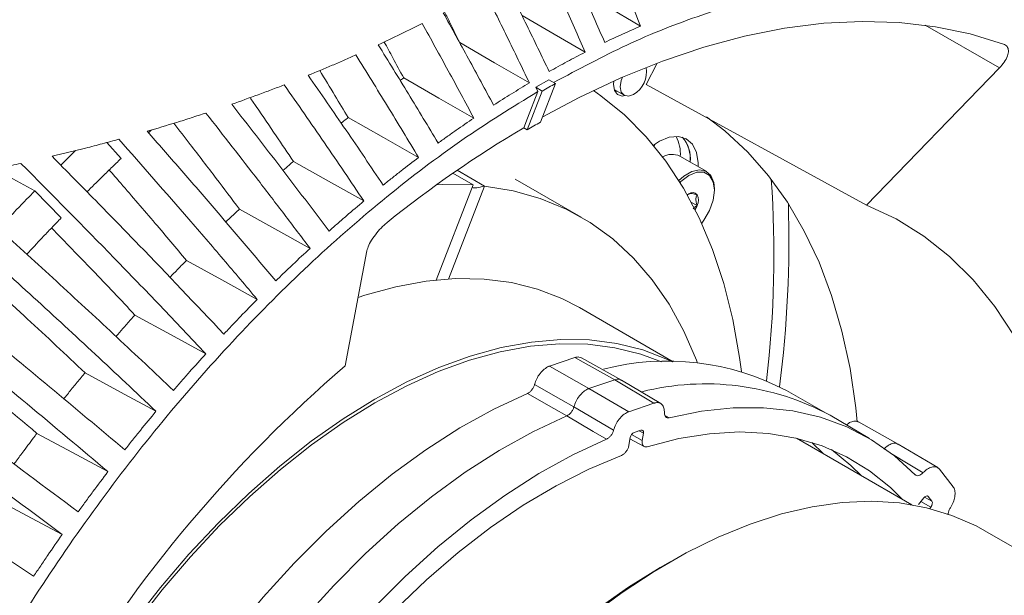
# Model space of a CAD drawing. Header units: millimetres. Extents: x 0 to 1118, y 0 to 864.
# Tile 226 of 256: x 262 to 288, y 656 to 672. Entities that reach past the tile are written whole.
import ezdxf

# ---------------------------------------------------------------- set-up
doc = ezdxf.new("R2010")
doc.units = ezdxf.units.MM

msp = doc.modelspace()

# ---------------------------------------------------------------- linework, layer by layer
at = {"color": 9, "linetype": 'Continuous', "lineweight": 0}
for p, q in [((288.3272, 670.5929), (286.3321, 671.7398)), ((278.0069, 662.2243), (276.9354, 662.8221)), ((276.2581, 662.5925), (277.3116, 661.9888)), ((279.0567, 661.5974), (278.0069, 662.2243)), ((277.3116, 661.9888), (278.3794, 661.3679)), ((279.3446, 661.2776), (279.4669, 661.2047)), ((278.4549, 660.7534), (278.742, 660.5932)), ((278.7745, 660.7941), (278.6583, 660.8589)), ((286.3147, 659.0778), (286.5134, 658.9652)), ((286.4155, 659.0919), (286.3856, 659.1087)), ((286.4846, 658.8081), (286.2191, 658.9586))]:
    msp.add_line(p, q, dxfattribs=at)
at = {"color": 7, "linetype": 'Continuous', "lineweight": 15}
for p, q in [((278.8491, 670.1495), (279.1416, 670.721)), ((288.3272, 670.5929), (284.7613, 666.9142)), ((275.8859, 670.0723), (276.2393, 670.2764)), ((276.4132, 670.176), (276.0135, 669.1385)), ((276.2393, 670.2764), (276.4132, 670.176)), ((284.7613, 666.9142), (278.8491, 670.1495)), ((275.66, 668.9344), (276.0597, 669.9719)), ((275.9399, 669.9595), (275.8859, 670.0723)), ((275.8859, 670.0723), (276.0597, 669.9719)), ((277.9904, 670.013), (278.2584, 669.8583)), ((278.0091, 669.9624), (278.0622, 669.9715)), ((265.5819, 668.9285), (265.4964, 668.8501)), ((275.5659, 668.9887), (275.66, 668.9344)), ((264.3832, 668.5911), (264.7622, 668.1628)), ((263.5401, 668.3754), (263.1416, 667.9857)), ((280.4718, 667.8107), (279.7497, 668.2275)), ((274.2036, 667.4515), (273.6603, 667.7652)), ((273.7778, 667.8467), (274.5098, 667.4241)), ((277.1024, 666.5919), (275.3346, 667.6124)), ((262.4468, 667.2925), (263.1585, 666.5716)), ((274.2036, 667.4515), (273.2145, 664.9023)), ((274.5098, 667.4241), (273.5418, 664.9291)), ((280.6816, 667.3134), (280.6816, 667.3471)), ((280.0639, 666.9849), (280.2158, 666.8972)), ((270.7739, 662.5994), (271.3554, 665.6818)), ((279.5752, 662.7106), (277.0567, 664.1646)), ((276.9354, 662.8221), (276.2581, 662.5925)), ((278.1832, 662.2175), (277.1117, 662.8152)), ((277.3116, 661.9888), (278.0069, 662.2243)), ((279.2374, 661.5881), (278.1876, 662.215)), ((283.6785, 661.3331), (282.6114, 661.9341)), ((279.0567, 661.5974), (278.3794, 661.3679)), ((284.8391, 660.648), (283.785, 661.2717)), ((285.6081, 660.5001), (284.5444, 661.096)), ((278.4188, 660.6736), (278.3863, 660.4727)), ((278.4142, 660.645), (278.7911, 660.4346)), ((278.7059, 660.8751), (278.5233, 660.8132)), ((278.742, 660.5932), (278.7745, 660.7941)), ((285.9732, 658.8728), (282.8782, 660.6595)), ((283.6019, 660.2418), (283.2951, 660.546)), ((286.6695, 659.8692), (285.6119, 660.4979)), ((287.0816, 659.3552), (286.7186, 659.8254)), ((286.2939, 659.055), (286.1568, 658.8783)), ((286.5134, 658.9652), (286.4155, 659.0919)), ((286.456, 658.7713), (286.4846, 658.8081)), ((307.9411, 646.624), (287.9297, 658.1764)), ((279.491, 657.3398), (279.2258, 657.1867))]:
    msp.add_line(p, q, dxfattribs=at)
at = {"color": 7, "linetype": 'Continuous', "lineweight": 15, "flags": 128}
for points in [[(277.1539, 672.6189), (277.7575, 672.2637), (278.6924, 671.7135)], [(275.5173, 671.9988), (276.2706, 671.5596), (277.2076, 671.0132)], [(276.0624, 669.2733), (277.048, 669.7964), (278.1725, 670.3249), (279.2893, 670.7765), (280.395, 671.1499), (281.4862, 671.4439), (282.5594, 671.6575), (283.6113, 671.7902), (284.6386, 671.8415), (285.638, 671.8112), (286.6064, 671.6994), (287.5408, 671.5066), (288.4383, 671.2332)], [(273.8451, 671.2707), (274.7771, 670.7322), (275.7162, 670.1896)], [(272.3433, 670.3243), (273.2844, 669.7855), (274.2255, 669.2468)], [(277.9853, 670.2361), (277.9764, 670.1553), (277.9988, 669.9869), (278.0796, 669.8759), (278.2065, 669.8392), (278.2759, 669.8495)], [(278.2117, 670.342), (278.1818, 670.2589), (278.1549, 670.0872), (278.1818, 669.9465), (278.2584, 669.8583), (278.3731, 669.836), (278.5084, 669.883)], [(275.5659, 668.9887), (275.6637, 669.2425), (275.9399, 669.9594)], [(277.4353, 669.9867), (277.6362, 669.846), (278.2669, 669.3332), (278.848, 668.7471), (279.3769, 668.09), (279.8516, 667.3645), (280.2701, 666.5738), (280.6308, 665.7208), (280.932, 664.8093), (281.1728, 663.8427), (281.3519, 662.8252), (281.4015, 662.4449)], [(278.0042, 669.9733), (278.018, 669.9743), (278.0491, 669.9791)], [(270.8568, 669.259), (271.7998, 668.7242), (272.7429, 668.1892)], [(284.5122, 661.0977), (284.4729, 661.4718), (284.3174, 662.5262), (284.1005, 663.5318), (283.823, 664.4845), (283.4859, 665.3807), (283.0906, 666.2168), (282.6386, 666.9898), (282.1316, 667.6965), (281.5717, 668.3342), (280.9611, 668.9004), (280.4648, 669.2813)], [(280.2395, 667.9448), (280.2397, 668.0479), (280.1959, 668.3254), (280.0883, 668.544), (279.9236, 668.69), (279.7122, 668.7541), (279.4673, 668.7323), (279.2044, 668.626), (279.0417, 668.522)], [(279.0654, 668.4933), (279.0765, 668.5336), (279.0807, 668.5496)], [(269.3855, 668.0844), (270.3304, 667.5533), (271.2754, 667.0222)], [(262.4468, 667.2925), (261.8582, 667.6146), (261.3664, 667.8837)], [(279.7249, 667.5734), (279.8589, 667.6897), (280.0723, 667.8129), (280.2763, 667.858), (280.4526, 667.821), (280.5857, 667.7051), (280.6636, 667.5207), (280.6816, 667.3471)], [(280.3379, 666.428), (280.3985, 666.5084), (280.5504, 666.7715), (280.648, 667.0489), (280.6816, 667.3134), (280.648, 667.539), (280.5504, 667.7038), (280.3985, 667.7915), (280.207, 667.7937), (279.9948, 667.71), (279.7826, 667.5486), (279.7562, 667.5228)], [(273.2291, 667.4592), (273.3965, 667.4661), (274.2036, 667.4515)], [(274.5098, 667.4241), (275.2761, 667.2977), (276.0068, 667.0912), (276.6984, 666.8058), (277.3477, 666.4426), (277.9515, 666.0035), (278.5071, 665.4906), (279.0118, 664.9061), (279.4632, 664.2529), (279.8592, 663.5342), (280.1979, 662.7531), (280.2276, 662.6744)], [(279.9948, 667.2116), (279.9615, 667.1898), (279.9548, 667.1849)], [(267.9366, 666.806), (268.8834, 666.2787), (269.8302, 665.7515)], [(284.7613, 666.9142), (285.5544, 666.5404), (286.2982, 666.0794), (286.9894, 665.5332), (287.6249, 664.904), (288.2019, 664.1947), (288.7179, 663.4084), (289.1707, 662.5486), (289.5582, 661.6189), (289.8788, 660.6236), (290.131, 659.5668), (290.3139, 658.4534), (290.4264, 657.288), (290.4551, 656.7185)], [(266.5172, 665.4301), (267.4658, 664.9066), (268.4144, 664.3831)], [(277.0567, 664.1646), (276.5897, 664.4055), (275.9296, 664.6587), (275.2313, 664.8325), (274.4983, 664.9259), (273.7347, 664.9385), (272.9444, 664.8701), (272.1317, 664.7211), (271.3009, 664.4923), (271.1184, 664.4321)], [(265.1341, 663.9635), (266.0844, 663.4437), (267.0347, 662.9238)], [(279.5486, 662.7109), (279.4181, 662.7726), (278.7581, 663.0259), (278.0597, 663.1997), (277.3267, 663.2931), (276.5631, 663.3057), (275.7728, 663.2372), (274.9601, 663.0883), (274.1293, 662.8595), (273.2849, 662.5521), (272.4314, 662.1678), (271.5733, 661.7087), (270.7152, 661.1771), (269.8617, 660.5759), (269.0173, 659.9083), (268.1865, 659.1779), (267.3738, 658.3886), (266.5835, 657.5446), (265.8199, 656.6504), (265.0869, 655.7107)], [(279.2586, 662.7073), (278.704, 662.9139), (278.0109, 663.0864), (277.2835, 663.1791), (276.5256, 663.1916), (275.7412, 663.1237), (274.9346, 662.9758), (274.1101, 662.7487), (273.2721, 662.4437), (272.425, 662.0623), (271.5733, 661.6066), (270.7217, 661.079), (269.8745, 660.4823), (269.0365, 659.8198), (268.212, 659.0949), (267.4054, 658.3115), (266.6211, 657.4738), (265.8631, 656.5863), (265.1357, 655.6537)], [(263.7939, 662.4134), (264.7459, 661.8971), (265.6979, 661.3808)], [(267.776, 655.4243), (268.5751, 656.3933), (269.4048, 657.3096), (270.2605, 658.168), (271.1374, 658.9637), (272.0306, 659.6923), (272.9351, 660.3497), (273.8458, 660.9322), (274.7576, 661.4366), (275.6655, 661.86)], [(279.4669, 661.2047), (280.3351, 661.3831), (281.1799, 661.474), (281.9966, 661.4768), (282.7808, 661.3916), (283.5279, 661.2188), (284.2338, 660.9594), (284.8945, 660.6148), (285.5064, 660.187), (286.0659, 659.6784)], [(276.719, 661.2554), (275.8122, 660.8319), (274.9016, 660.3277), (273.9921, 659.7456), (273.0888, 659.0889), (272.1967, 658.3613), (271.321, 657.5667), (270.4663, 656.7097), (269.6375, 655.795), (268.8392, 654.8277)], [(262.5032, 660.7873), (263.4568, 660.2744), (264.4104, 659.7615)], [(269.8973, 654.1997), (270.6964, 655.1687), (271.5261, 656.085), (272.3818, 656.9434), (273.2587, 657.7391), (274.1519, 658.4677), (275.0564, 659.1251), (275.9671, 659.7076), (276.879, 660.212), (277.7868, 660.6354)], [(285.7232, 659.0172), (285.4046, 659.3322), (284.8402, 659.7864), (284.2266, 660.1609), (283.5671, 660.4535), (282.8656, 660.6625), (282.1261, 660.7867), (281.3527, 660.8256), (280.5498, 660.7787), (279.7221, 660.6465), (278.8741, 660.4297)], [(278.1826, 660.1953), (277.3105, 659.8294), (276.4319, 659.3834), (275.5518, 658.8599), (274.6752, 658.262), (273.8071, 657.593), (272.9524, 656.8567), (272.1159, 656.0572), (271.3025, 655.1992), (270.5168, 654.2875), (269.7632, 653.3273)], [(284.6241, 659.6517), (284.3409, 659.9298), (283.8224, 660.3522)], [(261.268, 659.0932), (262.2231, 658.5836), (263.1783, 658.074)], [(287.9297, 658.1764), (287.6988, 658.3026), (287.0523, 658.587), (286.3664, 658.7932), (285.6447, 658.9199), (284.8909, 658.9666), (284.109, 658.9329), (283.3029, 658.8191), (282.4771, 658.6258), (281.6356, 658.3539), (280.783, 658.0049), (279.9237, 657.5806), (279.0621, 657.0832), (278.2028, 656.5154), (277.3502, 655.88)], [(279.2258, 657.1867), (278.3761, 656.6602), (277.529, 656.0635), (276.6909, 655.401), (275.8664, 654.6761), (275.0598, 653.8927), (274.2755, 653.055), (273.5176, 652.1675), (272.7901, 651.2349), (272.097, 650.2622), (271.442, 649.2545), (270.8284, 648.2173), (270.2597, 647.156), (269.7389, 646.0764), (269.2686, 644.9842), (268.8516, 643.8852), (268.4898, 642.7853), (268.1854, 641.6904), (267.9399, 640.6063), (267.7546, 639.5387), (267.6305, 638.4935), (267.5683, 637.4761), (267.5605, 636.9795)]]:
    msp.add_lwpolyline(points, dxfattribs=at)
at = {"color": 9, "linetype": 'Continuous', "lineweight": 0, "flags": 128}
for points in [[(276.9083, 661.4967), (276.5571, 661.6981), (275.8548, 662.1011)], [(276.719, 661.2554), (276.3678, 661.4569), (275.6655, 661.86)], [(277.9762, 660.8764), (277.6202, 661.0832), (276.9083, 661.4967)], [(277.7868, 660.6354), (277.4309, 660.842), (276.719, 661.2554)], [(286.2789, 659.7327), (285.9262, 659.9421), (285.4012, 660.2539)]]:
    msp.add_lwpolyline(points, dxfattribs=at)
at = {"color": 7, "linetype": 'Continuous', "lineweight": 15}
for centre, radius, start, end in [((278.1593, 670.4867), 0.6974, 300.03984, 9.86427), ((290.418, 645.5081), 28.3661, 119.58502, 120.40961), ((289.312, 645.6941), 26.9535, 119.56341, 120.43122), ((291.3414, 642.3208), 30.9846, 120.60647, 128.8608), ((278.7818, 668.2987), 0.9835, 355.42672, 27.75158), ((279.1576, 668.1592), 0.8747, 353.9684, 41.1441), ((279.1963, 668.1714), 0.8376, 352.85709, 42.25542), ((279.5432, 667.7915), 0.4825, 64.65795, 121.26905), ((253.6465, 665.5732), 28.628, 353.23382, 4.07249), ((280.0952, 667.0887), 0.1587, 40.533, 129.24794), ((279.9211, 667.0445), 0.3294, 333.43659, 26.56341), ((279.641, 667.1212), 0.6169, 327.82236, 338.70431), ((294.5627, 634.8936), 36.5174, 130.65005, 167.77709), ((279.4094, 655.8788), 6.8497, 62.1309, 104.3878), ((280.4435, 655.0824), 7.0337, 61.63605, 104.04865)]:
    msp.add_arc(centre, radius, start, end, dxfattribs=at)
at = {"color": 9, "linetype": 'Continuous', "lineweight": 0}
msp.add_arc((252.2275, 665.9615), 30.4511, 352.59103, 1.86512, dxfattribs=at)
at = {"color": 7, "linetype": 'Continuous', "lineweight": 15}
for centre, major_axis, ratio, start_param, end_param in [((274.5556, 667.5321), (0.3816, 0.1344), 0.2184431, 3.3267049, 4.5157183), ((278.5054, 660.7029), (0.0625, 0.1083), 0.5774219, 0.581703, 2.1524232), ((278.688, 660.7648), (0.0625, 0.1083), 0.5773412, 5.2941524, 6.8648726), ((286.3403, 658.9949), (0.0625, 0.1083), 0.5773618, 6.0503635, 7.6210837), ((286.4382, 658.8682), (0.0625, 0.1083), 0.5774013, 4.4797033, 6.0504235)]:
    msp.add_ellipse(centre, major_axis=major_axis, ratio=ratio, start_param=start_param, end_param=end_param, dxfattribs=at)
at = {"color": 9, "linetype": 'Continuous', "lineweight": 0}
for points, knots in [([(227.6431, 666.9455), (228.0817, 667.1827), (228.959, 667.6572), (230.536, 668.3357), (232.3459, 668.9835), (234.3964, 669.5779), (236.5168, 670.0855), (238.8547, 670.5531), (241.4024, 670.9784), (244.6523, 671.4427), (248.4277, 671.9186), (251.9909, 672.3798), (254.8184, 672.8055), (256.9201, 673.1652), (258.9945, 673.5766), (261.031, 674.0487), (263.0195, 674.5873), (264.9467, 675.196), (266.8033, 675.8726), (268.5819, 676.6157), (270.2771, 677.4208), (271.8865, 678.2834), (273.4061, 679.1983), (274.8357, 680.1599), (276.1761, 681.163), (277.4305, 682.2016), (278.9953, 683.6268), (280.77, 685.4711), (282.6853, 687.7468), (284.4716, 690.0563), (286.2026, 692.3793), (287.937, 694.7018), (289.7202, 697.0122), (291.5834, 699.3024), (293.5543, 701.5629), (295.654, 703.7857), (297.9021, 705.9605), (300.3213, 708.076), (302.9364, 710.1137), (305.2918, 711.7339), (306.8196, 712.6438), (307.3281, 712.9466)], [0, 0, 0, 0, 0.0151052, 0.0302135, 0.0493734, 0.0685948, 0.0878524, 0.1070619, 0.1307912, 0.1545261, 0.1912488, 0.2279761, 0.2463529, 0.2647277, 0.2830942, 0.3014952, 0.3198943, 0.3383011, 0.3567075, 0.3750776, 0.393479, 0.4118812, 0.4302759, 0.4486715, 0.4670576, 0.4854449, 0.5038098, 0.5405501, 0.5772798, 0.614004, 0.6507265, 0.6874493, 0.7241836, 0.7609161, 0.7976672, 0.8344158, 0.8711927, 0.9079655, 0.9448022, 0.9816286, 1, 1, 1, 1]), ([(307.5781, 712.6827), (307.5781, 712.6827), (307.0652, 712.3867), (305.5559, 711.4831), (303.1989, 709.8836), (300.5917, 707.8631), (298.1746, 705.7644), (295.9267, 703.6038), (293.8256, 701.3943), (291.8512, 699.1457), (289.983, 696.8667), (288.1929, 694.5662), (286.45, 692.2526), (284.7082, 689.9366), (282.9092, 687.632), (280.9793, 685.3586), (279.1918, 683.5141), (277.6161, 682.0871), (276.353, 681.0463), (275.0037, 680.0402), (273.5649, 679.0754), (272.0357, 678.1567), (270.4163, 677.2903), (268.7108, 676.481), (266.9216, 675.7336), (265.0541, 675.0524), (263.1163, 674.4389), (261.1174, 673.8952), (259.0714, 673.4175), (256.9888, 673.0004), (254.8805, 672.6344), (252.0481, 672.2002), (248.484, 671.7276), (244.714, 671.2386), (241.4752, 670.7621), (238.9446, 670.3271), (236.6281, 669.8505), (234.533, 669.335), (232.5082, 668.7322), (230.7261, 668.0774), (229.1784, 667.394), (228.3207, 666.9186), (227.8919, 666.6809)], [0, 0, 0, 0, 0.0000001, 0.0182549, 0.0549227, 0.0916009, 0.1282775, 0.1649582, 0.2016499, 0.2383441, 0.2750562, 0.3117701, 0.348506, 0.3852707, 0.4220717, 0.4589178, 0.4958144, 0.5142712, 0.5327612, 0.55125, 0.5697591, 0.5882671, 0.6067898, 0.6253117, 0.6438065, 0.6623381, 0.6808701, 0.6993857, 0.7179031, 0.7363699, 0.7548217, 0.7732755, 0.8100823, 0.8468029, 0.8704662, 0.8941239, 0.9131571, 0.9322387, 0.9512837, 0.9702671, 0.985135, 1, 1, 1, 1]), ([(228.2154, 666.1204), (228.5725, 666.325), (229.2867, 666.734), (230.6716, 667.3906), (232.3805, 668.0696), (234.4398, 668.7285), (236.5775, 669.291), (238.908, 669.8012), (241.4203, 670.2602), (244.6225, 670.7618), (248.3729, 671.2771), (251.9352, 671.7696), (254.7671, 672.215), (256.8773, 672.5865), (258.9619, 673.0064), (261.0113, 673.4825), (263.014, 674.0219), (264.9592, 674.628), (266.8385, 675.3005), (268.6416, 676.038), (270.3626, 676.8357), (271.998, 677.6898), (273.5452, 678.5953), (275.0042, 679.5472), (276.3749, 680.5401), (277.6599, 681.5677), (278.8699, 682.6305), (280.0109, 683.7237), (281.4486, 685.2133), (283.0936, 687.1035), (284.617, 689.0162), (286.6798, 691.6902), (288.6981, 694.3736), (291.1301, 697.409), (293.0412, 699.6604), (295.0669, 701.879), (297.2266, 704.0536), (299.5438, 706.1797), (302.0349, 708.2171), (304.3166, 709.9259), (306.2819, 711.1039), (307.3715, 711.9697), (307.9014, 712.1227), (307.9014, 712.1227)], [0, 0, 0, 0, 0.0124156, 0.0248326, 0.0442888, 0.0638163, 0.0833864, 0.102901, 0.1261536, 0.1494116, 0.1861517, 0.2229768, 0.2414386, 0.2598986, 0.2784059, 0.2969111, 0.3154101, 0.3339501, 0.3524897, 0.3710264, 0.3895636, 0.4080613, 0.4265798, 0.4450991, 0.4635997, 0.4821013, 0.5005705, 0.5193186, 0.5380678, 0.575411, 0.6122364, 0.6306344, 0.7041537, 0.7408818, 0.7776078, 0.8142993, 0.8510028, 0.8877028, 0.9243996, 0.9610885, 0.980545, 0.9999999, 1, 1, 1, 1]), ([(308.0039, 711.7743), (307.4682, 711.4621), (306.3967, 710.8375), (304.4347, 709.5569), (302.1658, 707.9137), (299.6834, 705.8735), (297.3746, 703.7657), (295.2213, 701.6033), (293.201, 699.3983), (291.2941, 697.1602), (288.8657, 694.1421), (286.8486, 691.4746), (284.7844, 688.8156), (283.2579, 686.9118), (281.6081, 685.0293), (280.1655, 683.544), (279.0199, 682.4529), (277.8049, 681.3912), (276.5142, 680.3637), (275.1373, 679.3699), (273.6716, 678.4165), (272.1172, 677.5089), (270.4742, 676.6522), (268.7451, 675.8514), (266.9333, 675.1104), (265.0453, 674.434), (263.0914, 673.8233), (261.0804, 673.2787), (259.0232, 672.7966), (256.9321, 672.3701), (254.8162, 671.9912), (251.98, 671.5356), (248.4163, 671.0293), (244.6685, 670.4981), (241.4723, 669.9821), (238.9691, 669.5114), (236.649, 668.9898), (234.5227, 668.4167), (232.4731, 667.7467), (230.771, 667.0584), (229.3906, 666.3942), (228.6779, 665.9817), (228.3216, 665.7755)], [0, 0, 0, 0, 0.01939954, 0.03880048, 0.0754075, 0.11202221, 0.14866039, 0.18530191, 0.22194391, 0.25863451, 0.29532703, 0.36883047, 0.38723704, 0.42409938, 0.46151078, 0.48031027, 0.49910859, 0.51763836, 0.53620946, 0.55477945, 0.57337714, 0.59197392, 0.61055461, 0.62917845, 0.64780181, 0.66642839, 0.68505539, 0.70363641, 0.72221131, 0.74078831, 0.75929392, 0.77780134, 0.81465962, 0.85137247, 0.87456699, 0.89775613, 0.91715455, 0.93660682, 0.95601766, 0.97535942, 0.98768047, 1, 1, 1, 1])]:
    msp.add_open_spline(points, degree=3, knots=knots, dxfattribs=at)
at = {"color": 7, "linetype": 'Continuous', "lineweight": 15}
for points, knots in [([(278.6924, 671.7135), (278.5986, 671.9571), (278.411, 672.4442), (278.0335, 673.4176), (277.7484, 674.1469), (277.5583, 674.6331)], [0, 0, 0, 0, 0.25001, 0.5000225, 1, 1, 1, 1]), ([(276.5716, 673.9487), (276.6693, 673.7263), (276.8648, 673.2813), (277.254, 672.3908), (277.5432, 671.722), (277.736, 671.2762)], [0, 0, 0, 0, 0.2500146, 0.5000286, 1, 1, 1, 1]), ([(277.2076, 671.0132), (277.1138, 671.2309), (276.9264, 671.6665), (276.5489, 672.5367), (276.2632, 673.1884), (276.0728, 673.6229)], [0, 0, 0, 0, 0.2500165, 0.5000326, 1, 1, 1, 1]), ([(275.0345, 672.9835), (275.1364, 672.7765), (275.34, 672.3624), (275.7451, 671.5336), (276.0458, 670.911), (276.2462, 670.4959)], [0, 0, 0, 0, 0.2500197, 0.500039, 1, 1, 1, 1]), ([(276.3785, 670.2071), (277.0293, 670.5554), (278.3595, 671.2672), (280.3483, 672.0483), (282.3264, 672.6143), (284.261, 672.9282), (286.1326, 672.9867), (287.921, 672.7812), (289.5958, 672.3137), (291.1408, 671.5886), (292.5411, 670.6129), (293.7832, 669.396), (294.8551, 667.9496), (295.7466, 666.2876), (296.4491, 664.4261), (296.9555, 662.3828), (297.2624, 660.178), (297.3611, 657.8309), (297.2743, 655.4279), (297.0509, 653.7717), (296.9432, 652.973)], [0, 0, 0, 0, 0.05267363, 0.10764442, 0.1626152, 0.21758599, 0.27374765, 0.32990931, 0.38607097, 0.44223263, 0.4983943, 0.55455594, 0.6107176, 0.66687924, 0.7230409, 0.77920257, 0.83536422, 0.89152588, 0.94768754, 1, 1, 1, 1]), ([(275.7162, 670.1896), (275.6163, 670.3971), (275.4165, 670.8123), (275.014, 671.6416), (274.709, 672.2626), (274.5057, 672.6765)], [0, 0, 0, 0, 0.250023, 0.5000457, 1, 1, 1, 1]), ([(273.4039, 672.0738), (273.5175, 671.8675), (273.7447, 671.455), (274.1964, 670.6292), (274.5312, 670.0086), (274.7544, 669.595)], [0, 0, 0, 0, 0.250027, 0.5000543, 1, 1, 1, 1]), ([(273.442, 672.0942), (273.4903, 671.9948), (273.6108, 671.7468), (273.7303, 671.4985), (273.802, 671.3496)], [0, 0, 0, 0, 0.4006636, 1, 1, 1, 1]), ([(272.8421, 671.7843), (272.7451, 671.7356), (272.5511, 671.6382), (272.1593, 671.4462), (271.8605, 671.3057), (271.6613, 671.212)], [0, 0, 0, 0, 0.2500671, 0.5001337, 1, 1, 1, 1]), ([(274.2255, 669.2468), (274.1115, 669.4586), (273.8835, 669.8824), (273.4236, 670.7287), (273.0747, 671.3621), (272.8421, 671.7843)], [0, 0, 0, 0, 0.25003182, 0.50006351, 1, 1, 1, 1]), ([(277.736, 671.2762), (277.8162, 671.3146), (277.9765, 671.3915), (278.2955, 671.5395), (278.5339, 671.644), (278.6924, 671.7135)], [0, 0, 0, 0, 0.2509349, 0.5018696, 1, 1, 1, 1]), ([(271.6613, 671.212), (271.7967, 670.9929), (272.0674, 670.5546), (272.6051, 669.677), (273.0029, 669.0174), (273.2681, 668.5776)], [0, 0, 0, 0, 0.2500414, 0.5000816, 1, 1, 1, 1]), ([(271.8217, 671.2881), (271.899, 671.1462), (272.0737, 670.8251), (272.2468, 670.5036), (272.3433, 670.3243)], [0, 0, 0, 0, 0.4422492, 1, 1, 1, 1]), ([(288.4383, 671.2332), (288.4731, 671.214), (288.5426, 671.1757), (288.5752, 671.0596), (288.5492, 670.9136), (288.4658, 670.7501), (288.3722, 670.644), (288.3272, 670.5929)], [0, 0, 0, 0, 0.1959728, 0.391775, 0.5924026, 0.8040634, 1, 1, 1, 1]), ([(271.0624, 670.9394), (270.9571, 670.8928), (270.7465, 670.7996), (270.3213, 670.6163), (269.9974, 670.4828), (269.7815, 670.3939)], [0, 0, 0, 0, 0.25007496, 0.50014987, 1, 1, 1, 1]), ([(272.7429, 668.1892), (272.6046, 668.419), (272.328, 668.8784), (271.7696, 669.7957), (271.3453, 670.482), (271.0624, 670.9394)], [0, 0, 0, 0, 0.2500474, 0.500094, 1, 1, 1, 1]), ([(276.2462, 670.4959), (276.3267, 670.541), (276.4876, 670.6311), (276.8082, 670.8057), (277.0481, 670.9303), (277.2076, 671.0132)], [0, 0, 0, 0, 0.2509347, 0.5018694, 1, 1, 1, 1]), ([(270.0907, 670.5226), (270.2269, 670.2993), (270.4836, 669.8785), (270.7375, 669.4569), (270.8568, 669.259)], [0, 0, 0, 0, 0.5305452, 1, 1, 1, 1]), ([(269.7815, 670.3939), (269.9513, 670.149), (270.2911, 669.6592), (270.9652, 668.6783), (271.4628, 667.9406), (271.7944, 667.4489)], [0, 0, 0, 0, 0.25006306, 0.50012519, 1, 1, 1, 1]), ([(272.3433, 670.3243), (272.3236, 670.311), (272.2918, 670.2895), (272.2599, 670.2675), (272.2478, 670.2591)], [0, 0, 0, 0, 0.61820741, 1, 1, 1, 1]), ([(274.7544, 669.595), (274.8348, 669.6464), (274.9956, 669.7494), (275.3162, 669.9497), (275.5565, 670.0938), (275.7162, 670.1896)], [0, 0, 0, 0, 0.2509344, 0.501869, 1, 1, 1, 1]), ([(257.3195, 623.3612), (257.0416, 623.8551), (256.458, 624.8923), (255.7863, 626.7086), (255.2771, 628.7487), (254.9718, 630.9546), (254.8693, 633.3002), (254.9717, 635.7643), (255.2776, 638.3226), (255.7843, 640.9508), (256.4867, 643.6233), (257.3782, 646.3146), (258.4502, 648.9987), (259.6923, 651.6497), (261.0926, 654.2421), (262.6375, 656.751), (264.3123, 659.1522), (266.1008, 661.4226), (267.9724, 663.525), (269.907, 665.4447), (271.885, 667.1629), (273.902, 668.698), (275.2606, 669.539), (275.9399, 669.9594)], [0, 0, 0, 0, 0.0436448, 0.0916662, 0.1396876, 0.187709, 0.2357304, 0.2837518, 0.3317733, 0.3797947, 0.4278161, 0.4758375, 0.5238589, 0.5718803, 0.6199017, 0.6679232, 0.7159446, 0.763966, 0.8119874, 0.8589905, 0.9059937, 0.9529968, 1, 1, 1, 1]), ([(269.1392, 670.1387), (269.0232, 670.094), (268.7913, 670.0047), (268.3233, 669.8298), (267.9672, 669.7033), (267.7298, 669.6191)], [0, 0, 0, 0, 0.250086, 0.5001719, 1, 1, 1, 1]), ([(271.2754, 667.0222), (271.1, 667.2827), (270.7491, 667.8037), (270.0396, 668.8433), (269.4993, 669.6206), (269.1392, 670.1387)], [0, 0, 0, 0, 0.2500741, 0.5001469, 1, 1, 1, 1]), ([(267.7298, 669.6191), (267.9506, 669.3361), (268.392, 668.77), (269.267, 667.6361), (269.9112, 666.7829), (270.3405, 666.2143)], [0, 0, 0, 0, 0.2501022, 0.5002055, 1, 1, 1, 1]), ([(268.2208, 669.7954), (268.2764, 669.7147), (268.5112, 669.3745), (268.8999, 668.8042), (269.2305, 668.3141), (269.3855, 668.0844)], [0, 0, 0, 0, 0.1417821, 0.5977721, 1, 1, 1, 1]), ([(267.0358, 669.3828), (266.906, 669.3401), (266.6465, 669.2549), (266.1231, 669.0891), (265.7252, 668.9706), (265.46, 668.8917)], [0, 0, 0, 0, 0.2500848, 0.5001697, 1, 1, 1, 1]), ([(269.8302, 665.7515), (269.6012, 666.0552), (269.1432, 666.6627), (268.2153, 667.8743), (267.5075, 668.7795), (267.0358, 669.3828)], [0, 0, 0, 0, 0.2501206, 0.5002401, 1, 1, 1, 1]), ([(266.1762, 669.1079), (266.3238, 668.9177), (266.706, 668.4252), (267.2934, 667.6579), (267.7296, 667.0801), (267.9366, 666.806)], [0, 0, 0, 0, 0.24847296, 0.64345754, 1, 1, 1, 1]), ([(270.8568, 669.259), (270.8176, 669.2294), (270.7538, 669.181), (270.6901, 669.1319), (270.6655, 669.1129)], [0, 0, 0, 0, 0.6139885, 1, 1, 1, 1]), ([(273.2681, 668.5776), (273.348, 668.6353), (273.5079, 668.7505), (273.8268, 668.9756), (274.0663, 669.1385), (274.2255, 669.2468)], [0, 0, 0, 0, 0.25093435, 0.50186848, 1, 1, 1, 1]), ([(265.46, 668.8917), (265.7525, 668.5583), (266.3374, 667.8914), (267.4961, 666.5556), (268.3467, 665.5499), (268.9134, 664.8798)], [0, 0, 0, 0, 0.2501669, 0.5003353, 1, 1, 1, 1]), ([(264.7028, 668.6772), (264.5549, 668.6371), (264.2592, 668.5569), (263.6634, 668.4023), (263.2112, 668.2937), (262.9098, 668.2213)], [0, 0, 0, 0, 0.2501191, 0.5002368, 1, 1, 1, 1]), ([(268.4144, 664.3831), (268.1109, 664.7425), (267.5038, 665.4615), (266.2711, 666.8945), (265.3299, 667.9644), (264.7028, 668.6772)], [0, 0, 0, 0, 0.250204, 0.5004048, 1, 1, 1, 1]), ([(262.0756, 668.0326), (261.9042, 667.9958), (261.5614, 667.9222), (260.8716, 667.7823), (260.3494, 667.6859), (260.0014, 667.6217)], [0, 0, 0, 0, 0.250129, 0.5002577, 1, 1, 1, 1]), ([(267.0347, 662.9238), (266.6296, 663.3519), (265.8194, 664.208), (264.1711, 665.9131), (262.9133, 667.1853), (262.0756, 668.0326)], [0, 0, 0, 0, 0.2503453, 0.5006816, 1, 1, 1, 1]), ([(262.9098, 668.2213), (263.3006, 667.8249), (264.0822, 667.032), (265.6309, 665.4443), (266.7648, 664.2485), (267.5202, 663.452)], [0, 0, 0, 0, 0.2502834, 0.5005707, 1, 1, 1, 1]), ([(264.7622, 668.1628), (264.6743, 668.0786), (264.4985, 667.9101), (264.1931, 667.6133), (263.9767, 667.3976), (263.8473, 667.2687)], [0, 0, 0, 0, 0.2868057, 0.5736104, 1, 1, 1, 1]), ([(269.3855, 668.0844), (269.3468, 668.0518), (269.2526, 667.9726), (269.1588, 667.8922), (269.1034, 667.8448)], [0, 0, 0, 0, 0.41062, 1, 1, 1, 1]), ([(271.7944, 667.4489), (271.8735, 667.5124), (272.0316, 667.6394), (272.3475, 667.8881), (272.585, 668.069), (272.7429, 668.1892)], [0, 0, 0, 0, 0.2509344, 0.501869, 1, 1, 1, 1]), ([(264.4411, 667.8537), (264.5444, 667.7353), (264.9595, 667.2593), (265.6534, 666.4516), (266.2373, 665.7611), (266.5172, 665.4301)], [0, 0, 0, 0, 0.1470076, 0.5910183, 1, 1, 1, 1]), ([(260.0014, 667.6217), (260.524, 667.1488), (261.5692, 666.2031), (263.1223, 664.7831), (264.6607, 663.3615), (265.6649, 662.4126), (266.1673, 661.9379)], [0, 0, 0, 0, 0.2504487, 0.5009041, 0.7503254, 1, 1, 1, 1]), ([(265.6979, 661.3808), (265.1566, 661.8907), (264.0742, 662.9106), (261.8695, 664.9403), (260.1922, 666.4545), (259.0757, 667.4626)], [0, 0, 0, 0, 0.2505552, 0.5010863, 1, 1, 1, 1]), ([(262.4468, 667.2925), (262.3566, 667.2006), (262.1763, 667.0169), (261.8522, 666.6822), (261.6197, 666.4364), (261.4764, 666.2848)], [0, 0, 0, 0, 0.2770869, 0.5541749, 1, 1, 1, 1]), ([(264.4104, 659.7615), (263.6897, 660.3666), (262.2485, 661.5765), (259.3139, 663.9837), (257.0945, 665.7814), (255.618, 666.9773)], [0, 0, 0, 0, 0.2508281, 0.5015998, 1, 1, 1, 1]), ([(256.6461, 667.1058), (257.3408, 666.5422), (258.7303, 665.415), (260.8005, 663.7254), (262.8536, 662.035), (264.1919, 660.9085), (264.8616, 660.3448)], [0, 0, 0, 0, 0.2506758, 0.5013606, 0.7504894, 1, 1, 1, 1]), ([(270.3405, 666.2143), (270.4183, 666.2834), (270.574, 666.4215), (270.8852, 666.6927), (271.1196, 666.8906), (271.2754, 667.0222)], [0, 0, 0, 0, 0.2509347, 0.5018692, 1, 1, 1, 1]), ([(280.2158, 667.1918), (280.169, 667.2034), (280.089, 667.2232), (280.0218, 667.2236), (280.0031, 667.2153), (279.9948, 667.2116)], [0, 0, 0, 0, 0.4391148, 0.7513656, 1, 1, 1, 1]), ([(280.2158, 666.8972), (280.209, 666.9179), (280.1902, 666.9757), (280.1756, 667.071), (280.1914, 667.1458), (280.2099, 667.1808), (280.2158, 667.1918)], [0, 0, 0, 0, 0.1809376, 0.506293, 0.8439779, 1, 1, 1, 1]), ([(267.9366, 666.806), (267.8986, 666.7707), (267.7835, 666.6639), (267.6608, 666.5491), (267.5763, 666.4685), (267.5685, 666.4611)], [0, 0, 0, 0, 0.3087139, 0.936058, 1, 1, 1, 1]), ([(280.1102, 666.8162), (280.1193, 666.8262), (280.149, 666.8591), (280.1884, 666.8816), (280.2158, 666.8972)], [0, 0, 0, 0, 0.3045966, 1, 1, 1, 1]), ([(263.1783, 658.074), (262.227, 658.7854), (260.3249, 660.2078), (256.4607, 663.0404), (253.5607, 665.1593), (251.6325, 666.5681)], [0, 0, 0, 0, 0.2510891, 0.5020581, 1, 1, 1, 1]), ([(252.7623, 666.6728), (253.6757, 666.0047), (255.5026, 664.6684), (258.2347, 662.6698), (260.9511, 660.6726), (262.7225, 659.345), (263.6092, 658.6806)], [0, 0, 0, 0, 0.2509066, 0.5018133, 0.7506612, 1, 1, 1, 1]), ([(263.1585, 666.5716), (263.0723, 666.4824), (262.8998, 666.304), (262.5904, 665.9795), (262.3686, 665.7414), (262.2319, 665.5947)], [0, 0, 0, 0, 0.27748256, 0.55496458, 1, 1, 1, 1]), ([(271.3554, 665.6818), (271.3694, 665.7307), (271.3973, 665.8287), (271.5074, 666.0187), (271.6514, 666.2087), (271.7906, 666.3553), (271.8723, 666.4238), (271.9007, 666.4476)], [0, 0, 0, 0, 0.2291038, 0.4584445, 0.6803654, 0.8891579, 1, 1, 1, 1]), ([(248.3035, 666.2872), (249.4851, 665.5059), (251.8481, 663.9433), (255.4007, 661.6052), (258.3475, 659.6611), (260.6838, 658.1118), (261.8387, 657.3396), (262.416, 656.9535)], [0, 0, 0, 0, 0.2510307, 0.5020217, 0.7507405, 0.8753814, 1, 1, 1, 1]), ([(262.896, 666.2994), (263.2623, 665.9217), (264.0161, 665.1445), (264.7545, 664.3645), (265.1341, 663.9635)], [0, 0, 0, 0, 0.4859661, 1, 1, 1, 1]), ([(268.9134, 664.8798), (268.9897, 664.9541), (269.1421, 665.1027), (269.4471, 665.395), (269.6772, 665.6091), (269.8302, 665.7515)], [0, 0, 0, 0, 0.2509346, 0.5018691, 1, 1, 1, 1]), ([(266.5172, 665.4301), (266.4801, 665.3924), (266.3677, 665.278), (266.2188, 665.1252), (266.1075, 665.0088), (266.071, 664.9706)], [0, 0, 0, 0, 0.2483966, 0.7531719, 1, 1, 1, 1]), ([(261.3815, 664.6617), (261.6705, 664.3962), (262.4844, 663.6482), (263.2804, 662.8976), (263.7939, 662.4134)], [0, 0, 0, 0, 0.3549756, 1, 1, 1, 1]), ([(267.5202, 663.452), (267.5944, 663.5312), (267.7429, 663.6895), (268.0403, 664.0015), (268.265, 664.2307), (268.4144, 664.3831)], [0, 0, 0, 0, 0.2509344, 0.5018704, 1, 1, 1, 1]), ([(265.1341, 663.9635), (265.098, 663.9235), (264.9888, 663.8022), (264.8187, 663.6113), (264.6854, 663.4591), (264.6246, 663.3897)], [0, 0, 0, 0, 0.2110574, 0.639956, 1, 1, 1, 1]), ([(259.9063, 662.9514), (260.0778, 662.8103), (260.9533, 662.0898), (261.8124, 661.3678), (262.5032, 660.7873)], [0, 0, 0, 0, 0.19590773, 1, 1, 1, 1]), ([(266.1673, 661.9379), (266.2392, 662.0216), (266.383, 662.1889), (266.6713, 662.519), (266.8896, 662.7621), (267.0347, 662.9238)], [0, 0, 0, 0, 0.2509349, 0.5018702, 1, 1, 1, 1]), ([(276.9354, 662.8221), (276.9743, 662.8317), (277.0403, 662.8482), (277.089, 662.8211), (277.109, 662.8099)], [0, 0, 0, 0, 0.5883008, 1, 1, 1, 1]), ([(275.8548, 662.1011), (275.8723, 662.1526), (275.9071, 662.2557), (276.0009, 662.4003), (276.1127, 662.516), (276.2025, 662.5722), (276.2497, 662.5895), (276.2581, 662.5925)], [0, 0, 0, 0, 0.2372807, 0.4745609, 0.7118345, 0.9491085, 1, 1, 1, 1]), ([(263.7939, 662.4134), (263.7591, 662.3713), (263.6535, 662.2436), (263.4783, 662.0288), (263.3241, 661.8382), (263.2408, 661.7333), (263.2269, 661.7157)], [0, 0, 0, 0, 0.1827651, 0.5541682, 0.9255718, 1, 1, 1, 1]), ([(278.0069, 662.2243), (278.0153, 662.2269), (278.0621, 662.2413), (278.1287, 662.2473), (278.1697, 662.2188), (278.184, 662.2089)], [0, 0, 0, 0, 0.1245637, 0.6957649, 1, 1, 1, 1]), ([(275.6655, 661.86), (275.6855, 661.8707), (275.7254, 661.8921), (275.7819, 661.9515), (275.8277, 662.0231), (275.8479, 662.0754), (275.8548, 662.1009), (275.8548, 662.1011)], [0, 0, 0, 0, 0.24971148, 0.49942189, 0.74912648, 0.99882476, 1, 1, 1, 1]), ([(277.3116, 661.9888), (277.3032, 661.9856), (277.2557, 661.9683), (277.1659, 661.9118), (277.054, 661.796), (276.9603, 661.6514), (276.9256, 661.5483), (276.9083, 661.4967)], [0, 0, 0, 0, 0.05169973, 0.28877181, 0.52584287, 0.76292172, 1, 1, 1, 1]), ([(276.9083, 661.4967), (276.9082, 661.4966), (276.9013, 661.471), (276.8811, 661.4186), (276.8353, 661.347), (276.7788, 661.2876), (276.7389, 661.2662), (276.719, 661.2554)], [0, 0, 0, 0, 0.0015524, 0.2511579, 0.5007652, 0.7503827, 1, 1, 1, 1]), ([(279.3382, 661.338), (279.3365, 661.3831), (279.333, 661.4732), (279.2779, 661.5673), (279.1927, 661.6162), (279.1118, 661.6146), (279.065, 661.6), (279.0567, 661.5974)], [0, 0, 0, 0, 0.2372815, 0.4745609, 0.7118342, 0.949109, 1, 1, 1, 1]), ([(264.8616, 660.3448), (264.9308, 660.4326), (265.0691, 660.608), (265.347, 660.9547), (265.5577, 661.2106), (265.6979, 661.3808)], [0, 0, 0, 0, 0.2509353, 0.501871, 1, 1, 1, 1]), ([(278.3794, 661.3679), (278.3397, 661.3499), (278.2602, 661.3137), (278.1442, 661.2025), (278.0475, 661.064), (277.9969, 660.9492), (277.9793, 660.8874), (277.9762, 660.8764)], [0, 0, 0, 0, 0.2372856, 0.4745718, 0.7118475, 0.9491202, 1, 1, 1, 1]), ([(279.4669, 661.2047), (279.4483, 661.2023), (279.4111, 661.1976), (279.3684, 661.2234), (279.3418, 661.2704), (279.3371, 661.3143), (279.3382, 661.3379), (279.3382, 661.338)], [0, 0, 0, 0, 0.2497126, 0.4994237, 0.7491285, 0.9988236, 1, 1, 1, 1]), ([(284.2225, 661.0128), (284.2393, 661.028), (284.2943, 661.078), (284.3923, 661.1154), (284.4868, 661.1265), (284.5274, 661.099), (284.5409, 661.0898)], [0, 0, 0, 0, 0.1487492, 0.4890688, 0.8293776, 1, 1, 1, 1]), ([(262.5032, 660.7873), (262.4866, 660.7654), (262.368, 660.6094), (262.1829, 660.3624), (261.9958, 660.1093), (261.9099, 659.9914), (261.8903, 659.9646)], [0, 0, 0, 0, 0.0803851, 0.5742198, 0.9032756, 1, 1, 1, 1]), ([(277.9762, 660.8764), (277.9718, 660.8621), (277.9594, 660.8223), (277.9251, 660.7574), (277.873, 660.6926), (277.8243, 660.6532), (277.7957, 660.6396), (277.7868, 660.6354)], [0, 0, 0, 0, 0.1395284, 0.3890195, 0.6385056, 0.8879868, 1, 1, 1, 1]), ([(278.1826, 660.1953), (278.2026, 660.2051), (278.2424, 660.2246), (278.2998, 660.2819), (278.347, 660.3522), (278.3753, 660.4191), (278.3834, 660.4584), (278.3863, 660.4727)], [0, 0, 0, 0, 0.2189076, 0.4378159, 0.6567155, 0.8756114, 1, 1, 1, 1]), ([(278.742, 660.5932), (278.7399, 660.5691), (278.7357, 660.5208), (278.7548, 660.4648), (278.7906, 660.4298), (278.8335, 660.4203), (278.8633, 660.4272), (278.8741, 660.4297)], [0, 0, 0, 0, 0.2189072, 0.4378135, 0.6567147, 0.8756114, 1, 1, 1, 1]), ([(285.6084, 660.4918), (285.5936, 660.5019), (285.5518, 660.5303), (285.4556, 660.5206), (285.3354, 660.4691), (285.259, 660.397), (285.2209, 660.361)], [0, 0, 0, 0, 0.1547201, 0.4364751, 0.718238, 1, 1, 1, 1]), ([(286.7186, 659.8254), (286.6944, 659.8481), (286.646, 659.8936), (286.5385, 659.8986), (286.4201, 659.8547), (286.3314, 659.7873), (286.2868, 659.7409), (286.2789, 659.7327)], [0, 0, 0, 0, 0.2372861, 0.4745721, 0.7118488, 0.949122, 1, 1, 1, 1]), ([(263.6092, 658.6806), (263.6753, 658.772), (263.8077, 658.9547), (264.0737, 659.3162), (264.2759, 659.5837), (264.4104, 659.7615)], [0, 0, 0, 0, 0.250935, 0.501871, 1, 1, 1, 1]), ([(286.2789, 659.7327), (286.2684, 659.7223), (286.2394, 659.6934), (286.1874, 659.6613), (286.1298, 659.6479), (286.0893, 659.6578), (286.0715, 659.6735), (286.0659, 659.6784)], [0, 0, 0, 0, 0.1395286, 0.3890233, 0.6385055, 0.8879856, 1, 1, 1, 1]), ([(287.009, 658.7873), (287.0368, 658.8364), (287.0925, 658.9347), (287.134, 659.0914), (287.1373, 659.2322), (287.1102, 659.3154), (287.0859, 659.3493), (287.0816, 659.3552)], [0, 0, 0, 0, 0.2372797, 0.4745599, 0.7118344, 0.9491087, 1, 1, 1, 1]), ([(286.949, 658.6049), (286.9488, 658.6152), (286.9482, 658.6481), (286.9684, 658.7131), (286.9938, 658.7636), (287.0089, 658.7872), (287.009, 658.7873)], [0, 0, 0, 0, 0.183672, 0.5908787, 0.9980799, 1, 1, 1, 1]), ([(262.416, 656.9535), (262.4788, 657.0481), (262.6045, 657.2372), (262.8575, 657.6118), (263.0502, 657.8894), (263.1783, 658.074)], [0, 0, 0, 0, 0.2509362, 0.5018719, 1, 1, 1, 1])]:
    msp.add_open_spline(points, degree=3, knots=knots, dxfattribs=at)

doc.saveas('drawing.dxf')
